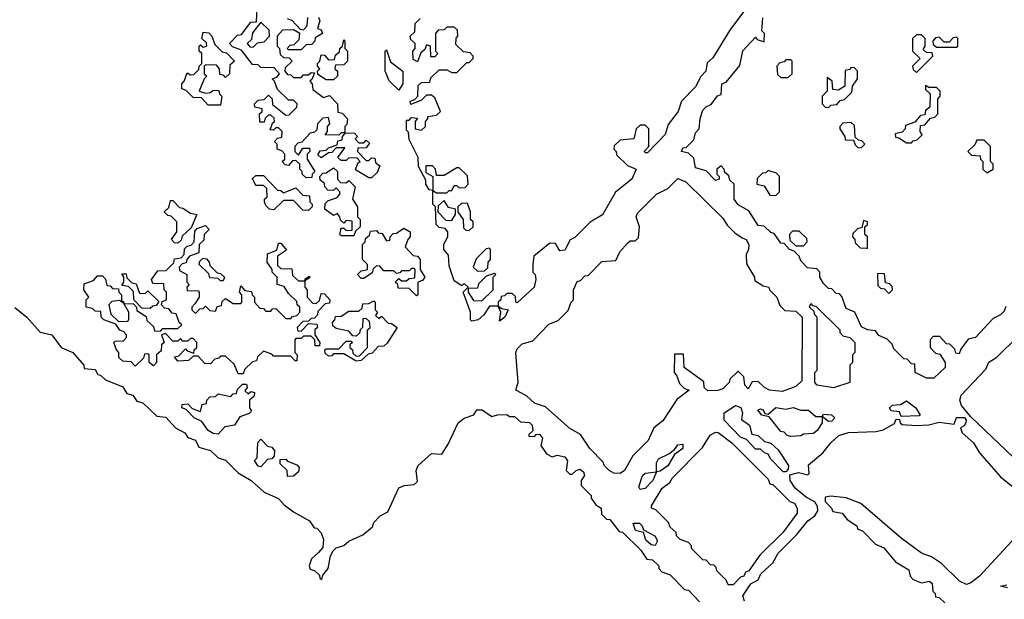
# Model space of a CAD drawing. Extents: x 2708302 to 2968450, y 494490 to 722710.
# Tile 170 of 256: x 2841165 to 2845085, y 669942 to 672250. Entities that reach past the tile are written whole.
import ezdxf

# ---------------------------------------------------------------- set-up
doc = ezdxf.new("R2010")
doc.units = 0

msp = doc.modelspace()

# ---------------------------------------------------------------- linework, layer by layer
at = {"layer": '0CON20XD'}
for points in [[(2842565, 671620), (2842555, 671620), (2842501.7, 671651.7), (2842511.7, 671678.3), (2842520, 671685), (2842508.3, 671698.3), (2842475, 671700), (2842465, 671690), (2842445, 671690), (2842431.7, 671701.7), (2842460, 671740), (2842425, 671740), (2842408.3, 671721.7), (2842395, 671720), (2842365, 671700), (2842351.7, 671711.7), (2842361.7, 671728.3), (2842385, 671730), (2842395, 671740), (2842428.3, 671751.7), (2842431.7, 671768.3), (2842448.3, 671771.7), (2842450, 671785), (2842460, 671795), (2842460, 671800), (2842445, 671800), (2842435, 671790), (2842381.7, 671791.7), (2842390, 671805), (2842390, 671825), (2842400, 671835), (2842395, 671860), (2842371.7, 671858.3), (2842350, 671835), (2842348.3, 671811.7), (2842338.3, 671801.7), (2842321.7, 671798.3), (2842288.3, 671761.7), (2842271.7, 671758.3), (2842260, 671745), (2842260, 671725), (2842275, 671710), (2842291.7, 671738.3), (2842318.3, 671738.3), (2842320, 671725), (2842310, 671715), (2842310, 671695), (2842340, 671645), (2842330, 671635), (2842328.3, 671621.7), (2842305, 671620), (2842290, 671635), (2842290, 671645), (2842280, 671655), (2842280, 671675), (2842265, 671690), (2842251.7, 671688.3), (2842235, 671670), (2842221.7, 671671.7), (2842210, 671685), (2842220, 671695), (2842220, 671715), (2842208.3, 671728.3), (2842190, 671735), (2842190, 671755), (2842180, 671765), (2842191.7, 671778.3), (2842208.3, 671781.7), (2842210, 671805), (2842195, 671820), (2842185, 671820), (2842175, 671810), (2842161.7, 671811.7), (2842171.7, 671838.3), (2842180, 671845), (2842178.3, 671858.3), (2842165, 671870), (2842155, 671870), (2842141.7, 671858.3), (2842138.3, 671841.7), (2842121.7, 671841.7), (2842120, 671875), (2842130, 671885), (2842130, 671895), (2842101.7, 671901.7), (2842100, 671915), (2842115, 671930), (2842138.3, 671931.7), (2842155, 671950), (2842170, 671935), (2842171.7, 671911.7), (2842225, 671870), (2842238.3, 671871.7), (2842268.3, 671901.7), (2842270, 671915), (2842255, 671930), (2842235, 671930), (2842191.7, 671971.7), (2842180, 672005), (2842170, 672015), (2842188.3, 672021.7), (2842200, 672035), (2842178.3, 672058.3), (2842125, 672060), (2842115, 672070), (2842091.7, 672071.7), (2842048.3, 672128.3), (2842011.7, 672141.7), (2842000, 672155), (2842031.7, 672188.3), (2842048.3, 672191.7), (2842085, 672240), (2842108.3, 672241.7), (2842110, 672295)], [(2844055, 672292.5), (2843991.7, 672208.3), (2843925, 672097.5), (2843901.7, 672078.3), (2843896.7, 672045), (2843876.7, 672023.3), (2843855, 671983.3), (2843800, 671925), (2843786.7, 671885), (2843746.7, 671833.3), (2843735, 671792.5), (2843665, 671720), (2843655, 671720), (2843653, 671727), (2843670, 671745), (2843670, 671815), (2843655, 671830), (2843635, 671830), (2843620, 671815), (2843610, 671775), (2843555, 671770), (2843531.7, 671748.3), (2843530, 671735), (2843540, 671725), (2843541.7, 671711.7), (2843585, 671670), (2843620, 671655), (2843602.5, 671615), (2843536.4, 671563.6), (2843485, 671472.5), (2843436.2, 671443.8), (2843375, 671382.5), (2843356.7, 671373.3), (2843335, 671332.5), (2843315, 671330), (2843298.3, 671358.3), (2843275, 671360), (2843211.7, 671308.3), (2843207.5, 671275), (2843207.5, 671245), (2843216.7, 671235), (2843220, 671215), (2843213.3, 671185), (2843145, 671122.5), (2843140, 671125), (2843138.3, 671148.3), (2843125, 671160), (2843105, 671160), (2843095, 671150), (2843081.7, 671148.3), (2843080, 671135), (2843070, 671125), (2843070, 671110), (2843085, 671100), (2843110, 671095), (2843096.7, 671065), (2843075, 671050)], [(2842355, 672260), (2842360, 672245), (2842350, 672215), (2842365, 672210), (2842370, 672195), (2842341.7, 672178.3), (2842340, 672165), (2842328.3, 672151.7), (2842305, 672150), (2842285, 672130), (2842235, 672130), (2842230, 672135), (2842241.7, 672148.3), (2842258.3, 672151.7), (2842278.3, 672171.7), (2842280, 672195), (2842255, 672210), (2842211.7, 672208.3), (2842190, 672185), (2842190, 672145), (2842200, 672135), (2842201.7, 672111.7), (2842215, 672100), (2842238.3, 672098.3), (2842250, 672085), (2842221.7, 672058.3), (2842220, 672045), (2842231.7, 672031.7), (2842245, 672030), (2842255, 672020), (2842285, 672020), (2842295, 672030), (2842315, 672030), (2842325, 672040), (2842338.3, 672038.3), (2842328.3, 672011.7), (2842320, 672005), (2842330, 671995), (2842331.7, 671971.7), (2842375, 671940), (2842398.3, 671948.3), (2842430, 671915), (2842431.7, 671881.7), (2842448.3, 671878.3), (2842470, 671855), (2842467, 671833), (2842460, 671825), (2842460, 671800), (2842498.3, 671798.3), (2842510, 671785), (2842500, 671775), (2842515, 671760), (2842535, 671760), (2842545, 671770), (2842558.3, 671758.3), (2842545, 671740), (2842511.7, 671738.3), (2842510, 671725), (2842545, 671690), (2842555, 671690), (2842565, 671700), (2842578.3, 671698.3), (2842581.7, 671681.7), (2842598.3, 671668.3), (2842588.3, 671641.7), (2842565, 671620)], [(2842230, 672255), (2842248.3, 672248.3), (2842281.7, 672211.7), (2842295, 672210), (2842310, 672225), (2842311.7, 672258.3)], [(2843075, 671050), (2843080, 671085), (2843070, 671110), (2843035, 671110), (2843012.5, 671075), (2842990, 671055), (2842965, 671050), (2842960, 671055), (2842960, 671085), (2842930, 671165), (2842950, 671185), (2842935, 671200), (2842925, 671190), (2842895, 671210), (2842875, 671270), (2842872.5, 671312.5), (2842854, 671335), (2842853.9, 671356.1), (2842870, 671385), (2842870, 671405), (2842858.3, 671418.3), (2842835, 671422.5), (2842823.3, 671435), (2842820, 671505), (2842810, 671515), (2842810, 671570), (2842795, 671572.5), (2842782.5, 671595), (2842781.7, 671611.7), (2842753.3, 671665), (2842751.7, 671701.7), (2842715, 671772.5), (2842712.5, 671802.5), (2842705, 671810), (2842705, 671850), (2842715, 671850), (2842725, 671860), (2842748.3, 671858.3), (2842740, 671845), (2842740, 671815), (2842765, 671810), (2842780, 671825), (2842780, 671845), (2842790, 671855), (2842790, 671865), (2842825, 671870), (2842840, 671885), (2842818.3, 671938.3), (2842805, 671950), (2842785, 671950), (2842765, 671930), (2842721.7, 671911.7), (2842720, 671925), (2842738.3, 671931.7), (2842750, 671945), (2842751.7, 671988.3), (2842765, 672000), (2842798.3, 672001.7), (2842801.7, 672018.3), (2842835, 672050), (2842865, 672050), (2842885, 672040), (2842905, 672040), (2842945, 672080), (2842955, 672080), (2842970, 672095), (2842970, 672105), (2842958.3, 672118.3), (2842931.7, 672121.7), (2842901.7, 672151.7), (2842903, 672177), (2842910, 672185), (2842908.3, 672208.3), (2842895, 672220), (2842865, 672220), (2842855, 672210), (2842831.7, 672208.3), (2842820, 672195), (2842820, 672125), (2842830, 672115), (2842818.3, 672101.7), (2842801.7, 672101.7), (2842800, 672145), (2842785, 672150), (2842778.3, 672131.7), (2842761.7, 672118.3), (2842748.3, 672081.7), (2842731.7, 672091.7), (2842730, 672125), (2842740, 672135), (2842740, 672155), (2842721.7, 672171.7), (2842720, 672185), (2842738.3, 672201.7), (2842740, 672235), (2842760, 672255)], [(2844805, 670822.5), (2844775, 670822.5), (2844730, 670845), (2844728.3, 670878.3), (2844715, 670880), (2844698.3, 670898.3), (2844685, 670900), (2844645, 670940), (2844638.3, 670958.3), (2844618.3, 670978.3), (2844585, 670992.5), (2844571.7, 671011.7), (2844540, 671015), (2844517, 671027), (2844490, 671085), (2844455, 671100), (2844438.3, 671148.3), (2844428.3, 671158.3), (2844415, 671160), (2844398.3, 671178.3), (2844385, 671180), (2844365, 671200), (2844350, 671225), (2844350, 671245), (2844338.3, 671258.3), (2844301.7, 671261.7), (2844275, 671290), (2844268.3, 671308.3), (2844248.3, 671328.3), (2844230, 671335), (2844208.3, 671358.3), (2844195, 671360), (2844168.3, 671398.3), (2844155, 671402.5), (2844128.3, 671428.3), (2844105, 671430), (2844068.3, 671488.3), (2844025, 671512.5), (2844010, 671535), (2844010, 671595), (2843991.7, 671611.7), (2843988.3, 671628.3), (2843971.7, 671641.7), (2843970, 671655), (2843958.3, 671668.3), (2843940, 671655), (2843940, 671635), (2843950, 671625), (2843950, 671615), (2843935, 671610), (2843898.3, 671648.3), (2843855, 671660), (2843848.3, 671698.3), (2843828.3, 671718.3), (2843800, 671725), (2843805, 671740), (2843818.3, 671741.7), (2843848.3, 671771.7), (2843855, 671800), (2843870, 671815), (2843873.6, 671856.4), (2843885, 671890), (2843900, 671905), (2843918.3, 671911.7), (2843943.6, 671946.4), (2843958.3, 671951.7), (2843960, 671995), (2843978.3, 672001.7), (2844032.5, 672067.5), (2844043.9, 672126.1), (2844095, 672180), (2844101.7, 672171.7), (2844128.3, 672161.7), (2844130, 672195), (2844120, 672205), (2844123, 672257)], [(2842095, 672140), (2842111.7, 672158.3), (2842138.3, 672161.7), (2842160, 672185), (2842158.3, 672208.3), (2842125, 672240), (2842091.7, 672198.3), (2842088.3, 672171.7), (2842070, 672155), (2842081.7, 672141.7), (2842095, 672140)], [(2841965, 671910), (2841915, 671910), (2841888.3, 671938.3), (2841855, 671940), (2841828.3, 671968.3), (2841810, 671975), (2841810, 671995), (2841820, 672005), (2841831.7, 672038.3), (2841845, 672030), (2841858.3, 672031.7), (2841878.3, 672051.7), (2841880, 672065), (2841890, 672075), (2841890, 672115), (2841880, 672125), (2841880, 672145), (2841885, 672150), (2841895, 672140), (2841910, 672145), (2841908.3, 672158.3), (2841890, 672175), (2841895, 672200), (2841918.3, 672198.3), (2841930, 672185), (2841941.7, 672151.7), (2841971.7, 672121.7), (2841988.3, 672118.3), (2842020, 672085), (2842001.7, 672068.3), (2842000, 672035), (2841985, 672020), (2841978.3, 672028.3), (2841961.7, 672031.7), (2841960, 672055), (2841948.3, 672068.3), (2841905, 672070), (2841900, 672065), (2841900, 672035), (2841910, 672025), (2841900, 672015), (2841880, 671965), (2841905, 671957.5), (2841925, 671960), (2841935, 671970), (2841958.3, 671968.3), (2841960, 671955), (2841970, 671945), (2841965, 671910)], [(2842415, 672010), (2842385, 672010), (2842351.7, 672031.7), (2842350, 672045), (2842360, 672055), (2842350, 672065), (2842350, 672075), (2842360, 672085), (2842365, 672110), (2842378.3, 672108.3), (2842395, 672090), (2842418.3, 672091.7), (2842421.7, 672108.3), (2842438.3, 672121.7), (2842440, 672135), (2842450, 672145), (2842455, 672170), (2842460, 672165), (2842460, 672135), (2842470, 672125), (2842470, 672085), (2842455, 672070), (2842421.7, 672068.3), (2842420, 672055), (2842430, 672045), (2842430, 672025), (2842415, 672010)], [(2844735, 672040), (2844800, 672105), (2844798.3, 672118.3), (2844775, 672120), (2844761.7, 672131.7), (2844770, 672145), (2844770, 672175), (2844755, 672190), (2844735, 672190), (2844720, 672175), (2844720, 672125), (2844750, 672095), (2844720, 672065), (2844721.7, 672051.7), (2844735, 672040)], [(2844895, 672140), (2844900, 672145), (2844900, 672175), (2844895, 672180), (2844881.7, 672178.3), (2844865, 672160), (2844845, 672160), (2844825, 672180), (2844811.7, 672178.3), (2844800, 672165), (2844801.7, 672151.7), (2844815, 672140), (2844895, 672140)], [(2842675, 671970), (2842636.4, 672006.4), (2842620, 672045), (2842620, 672125), (2842625, 672130), (2842641.7, 672081.7), (2842690, 672045), (2842690, 671995), (2842675, 671970)], [(2844225, 672020), (2844240, 672035), (2844240, 672085), (2844235, 672090), (2844215, 672090), (2844208.3, 672081.7), (2844191.7, 672078.3), (2844180, 672065), (2844181.7, 672031.7), (2844195, 672020), (2844225, 672020)], [(2844385, 671900), (2844395, 671910), (2844418.3, 671911.7), (2844431.7, 671928.3), (2844448.3, 671931.7), (2844478.3, 671961.7), (2844480, 671985), (2844500, 672015), (2844500, 672045), (2844488.3, 672058.3), (2844475, 672060), (2844468.3, 672051.7), (2844451.7, 672048.3), (2844450, 671985), (2844425, 671970), (2844401.7, 671971.7), (2844400, 672005), (2844380, 672020), (2844380, 671965), (2844360, 671945), (2844360, 671915), (2844371.7, 671901.7), (2844385, 671900)], [(2844715, 671760), (2844721.7, 671768.3), (2844738.3, 671771.7), (2844758.3, 671791.7), (2844750, 671805), (2844751.7, 671828.3), (2844768.3, 671831.7), (2844791.7, 671858.3), (2844808.3, 671861.7), (2844820, 671875), (2844820, 671935), (2844830, 671945), (2844830, 671965), (2844815, 671980), (2844785, 671980), (2844771.7, 671988.3), (2844771.7, 671971.7), (2844790, 671955), (2844788.3, 671901.7), (2844771.7, 671888.3), (2844768.3, 671871.7), (2844751.7, 671868.3), (2844728.3, 671841.7), (2844691.7, 671828.3), (2844690, 671815), (2844678.3, 671801.7), (2844650, 671795), (2844651.7, 671781.7), (2844665, 671780), (2844695, 671760), (2844715, 671760)], [(2844515, 671740), (2844530, 671755), (2844518.3, 671768.3), (2844505, 671770), (2844491.7, 671781.7), (2844488.3, 671828.3), (2844475, 671840), (2844441.7, 671838.3), (2844430, 671825), (2844430, 671815), (2844450, 671785), (2844451.7, 671771.7), (2844485, 671770), (2844491.7, 671751.7), (2844501.7, 671741.7), (2844515, 671740)], [(2845015, 671640), (2845040, 671655), (2845040, 671675), (2845030, 671685), (2845030, 671745), (2845005, 671770), (2844975, 671770), (2844968.3, 671751.7), (2844940, 671725), (2844955, 671710), (2844988.3, 671708.3), (2844990, 671695), (2845000, 671685), (2845000, 671655), (2845015, 671640)], [(2842495, 671390), (2842445, 671390), (2842440, 671395), (2842445, 671420), (2842455, 671420), (2842465, 671410), (2842488.3, 671411.7), (2842488.3, 671448.3), (2842465, 671450), (2842455, 671440), (2842441.7, 671451.7), (2842440, 671465), (2842428.3, 671478.3), (2842415, 671470), (2842380, 671495), (2842381.7, 671518.3), (2842391.7, 671528.3), (2842428.3, 671541.7), (2842440, 671555), (2842440, 671565), (2842425, 671580), (2842415, 671570), (2842391.7, 671571.7), (2842380, 671585), (2842378.3, 671598.3), (2842361.7, 671611.7), (2842360, 671625), (2842371.7, 671638.3), (2842385, 671640), (2842415, 671660), (2842430, 671645), (2842430, 671615), (2842441.7, 671601.7), (2842465, 671600), (2842475, 671610), (2842500, 671585), (2842490, 671535), (2842510, 671505), (2842510, 671465), (2842520, 671455), (2842520, 671425), (2842501.7, 671408.3), (2842495, 671390)], [(2842865, 671560), (2842875, 671570), (2842885, 671570), (2842895, 671590), (2842905, 671590), (2842915, 671580), (2842938.3, 671581.7), (2842950, 671595), (2842948.3, 671628.3), (2842915, 671660), (2842905, 671660), (2842855, 671630), (2842825, 671630), (2842820, 671655), (2842808.3, 671668.3), (2842781.7, 671668.3), (2842781.7, 671641.7), (2842810, 671625), (2842810, 671570), (2842825, 671560), (2842865, 671560)], [(2842315, 671490), (2842291.7, 671491.7), (2842255, 671530), (2842215, 671530), (2842177, 671493), (2842160, 671495), (2842145, 671510), (2842140, 671525), (2842140, 671535), (2842150, 671545), (2842148.3, 671578.3), (2842135, 671590), (2842105, 671590), (2842091.7, 671618.3), (2842105, 671630), (2842135, 671630), (2842191.7, 671571.7), (2842205, 671570), (2842215, 671560), (2842265, 671580), (2842291.7, 671551.7), (2842318.3, 671548.3), (2842320, 671525), (2842330, 671515), (2842330, 671505), (2842315, 671490)], [(2843555, 670443.8), (2843530, 670445), (2843512.5, 670455), (2843492.5, 670475), (2843488.3, 670488.3), (2843435, 670542.5), (2843398.3, 670598.3), (2843355, 670622.5), (2843258.3, 670708.3), (2843215, 670723.3), (2843182.5, 670752.5), (2843140, 670775), (2843150, 670805), (2843140, 670925), (2843145, 670940), (2843165, 670960), (2843208.3, 670971.7), (2843271.7, 671038.3), (2843308.3, 671051.7), (2843348.3, 671091.7), (2843360, 671125), (2843370, 671135), (2843370, 671175), (2843385, 671207.5), (2843398.3, 671211.7), (2843415, 671230), (2843428.3, 671231.7), (2843483, 671287), (2843538.3, 671291.7), (2843553.9, 671326.1), (2843585, 671360), (2843595, 671370), (2843615, 671370), (2843628.3, 671381.7), (2843632.5, 671425), (2843620, 671465), (2843625, 671480), (2843700, 671555), (2843745, 671577.5), (2843785, 671617.5), (2843816.7, 671605), (2843965, 671460), (2843981.7, 671431.7), (2844011.7, 671401.7), (2844041.7, 671381.7), (2844056.7, 671375), (2844067.5, 671355), (2844066.7, 671335), (2844057.5, 671315), (2844058.3, 671278.3), (2844090, 671225), (2844091.7, 671211.7), (2844125, 671190), (2844147.5, 671185), (2844150, 671175), (2844180, 671145), (2844191.7, 671111.7), (2844211.7, 671091.7), (2844255, 671090), (2844280, 671065), (2844278.3, 670811.7), (2844255, 670790), (2844200.7, 670769.3), (2844150, 670775), (2844130, 670785), (2844105, 670810), (2844081.7, 670808.3), (2844065, 670780), (2844052.5, 670795), (2844048.3, 670828.3), (2844025, 670850), (2843991.7, 670818.3), (2843990, 670805), (2843965, 670780), (2843945, 670773.3), (2843905, 670772.5), (2843890, 670785), (2843888.3, 670808.3), (2843810, 670865), (2843808.3, 670918.3), (2843771.7, 670918.3), (2843770, 670845), (2843780, 670835), (2843791.7, 670801.7), (2843811.7, 670781.7), (2843830, 670775), (2843781.7, 670738.3), (2843725, 670652.5), (2843690, 670625), (2843667.5, 670575), (2843606.7, 670513.3), (2843572.5, 670455), (2843555, 670443.8)], [(2844175, 671550), (2844190, 671565), (2844190, 671625), (2844178.3, 671638.3), (2844145, 671650), (2844135, 671640), (2844121.7, 671638.3), (2844101.7, 671618.3), (2844100, 671595), (2844128.3, 671588.3), (2844151.7, 671551.7), (2844175, 671550)], [(2841795, 671360), (2841781.7, 671361.7), (2841770, 671375), (2841790, 671405), (2841790, 671445), (2841768.3, 671468.3), (2841755, 671470), (2841740, 671485), (2841758.3, 671501.7), (2841765, 671530), (2841775, 671530), (2841801.7, 671501.7), (2841815, 671500), (2841845, 671480), (2841870, 671475), (2841848.3, 671421.7), (2841811.7, 671388.3), (2841808.3, 671371.7), (2841795, 671360)], [(2842885, 671450), (2842900, 671475), (2842900, 671495), (2842871.7, 671501.7), (2842855, 671530), (2842831.7, 671508.3), (2842830, 671485), (2842861.7, 671451.7), (2842885, 671450)], [(2842955, 671410), (2842970, 671425), (2842970, 671445), (2842960, 671455), (2842960, 671485), (2842948.3, 671518.3), (2842925, 671520), (2842910, 671505), (2842910, 671485), (2842930, 671455), (2842931.7, 671421.7), (2842941.7, 671411.7), (2842955, 671410)], [(2842055, 670840), (2842035, 670840), (2842018.3, 670878.3), (2841985, 670910), (2841965, 670910), (2841958.3, 670901.7), (2841941.7, 670898.3), (2841925, 670880), (2841901.7, 670881.7), (2841875, 670910), (2841855, 670910), (2841837, 670893), (2841795, 670890), (2841781.7, 670908.3), (2841798.3, 670911.7), (2841825, 670940), (2841831.7, 670931.7), (2841858.3, 670921.7), (2841860, 670935), (2841870, 670945), (2841870, 670965), (2841855, 670980), (2841845, 670980), (2841835, 670970), (2841815, 670970), (2841805, 670980), (2841795, 670970), (2841775, 670970), (2841745, 671000), (2841730, 670995), (2841740, 670965), (2841730, 670955), (2841728.3, 670931.7), (2841710, 670915), (2841710, 670885), (2841698.3, 670871.7), (2841680, 670885), (2841680, 670915), (2841675, 670920), (2841661.7, 670918.3), (2841658.3, 670901.7), (2841625, 670870), (2841608.3, 670888.3), (2841575, 670890), (2841560, 670905), (2841560, 670925), (2841550, 670935), (2841540, 670965), (2841545, 670970), (2841578.3, 670971.7), (2841590, 670985), (2841590, 670995), (2841578.3, 671008.3), (2841563.6, 671013.6), (2841548.3, 671038.3), (2841500, 671055), (2841490, 671065), (2841488.3, 671088.3), (2841465, 671090), (2841455, 671100), (2841430, 671105), (2841430, 671135), (2841440, 671145), (2841420, 671175), (2841421.7, 671198.3), (2841458.3, 671211.7), (2841475, 671230), (2841495, 671230), (2841507, 671217), (2841511.7, 671191.7), (2841525, 671190), (2841535, 671180), (2841558.3, 671178.3), (2841560, 671165), (2841570, 671155), (2841570, 671130), (2841578.3, 671128.3), (2841580, 671120), (2841618.3, 671118.3), (2841630, 671105), (2841631.7, 671091.7), (2841668.3, 671068.3), (2841671.7, 671051.7), (2841698.3, 671028.3), (2841701.7, 671011.7), (2841725, 671010), (2841735, 671020), (2841795, 671020), (2841810, 671035), (2841800, 671045), (2841788.3, 671078.3), (2841771.7, 671081.7), (2841758.3, 671098.3), (2841741.7, 671101.7), (2841730, 671115), (2841731.7, 671128.3), (2841750, 671135), (2841750, 671165), (2841740, 671175), (2841738.3, 671198.3), (2841695, 671200), (2841690, 671215), (2841715, 671250), (2841748.3, 671251.7), (2841778.3, 671281.7), (2841781.7, 671298.3), (2841808.3, 671301.7), (2841820, 671315), (2841821.7, 671338.3), (2841831.7, 671348.3), (2841848.3, 671351.7), (2841860, 671365), (2841861.7, 671408.3), (2841871.7, 671418.3), (2841905, 671430), (2841920, 671415), (2841900, 671395), (2841898.3, 671371.7), (2841880, 671355), (2841878.3, 671321.7), (2841841.7, 671308.3), (2841830, 671295), (2841828.3, 671281.7), (2841811.7, 671278.3), (2841800, 671265), (2841801.7, 671251.7), (2841830, 671235), (2841830, 671205), (2841840, 671195), (2841830, 671185), (2841831.7, 671171.7), (2841875, 671170), (2841880, 671165), (2841880, 671145), (2841861.7, 671118.3), (2841850, 671105), (2841850, 671095), (2841865, 671080), (2841881.7, 671098.3), (2841895, 671100), (2841905, 671110), (2841921.7, 671091.7), (2841945, 671090), (2841951.7, 671108.3), (2841968.3, 671111.7), (2841971.7, 671128.3), (2841985, 671140), (2842015, 671120), (2842045, 671120), (2842050, 671125), (2842050, 671155), (2842040, 671165), (2842045, 671190), (2842061.7, 671171.7), (2842088.3, 671168.3), (2842090, 671155), (2842100, 671145), (2842100, 671125), (2842121.7, 671101.7), (2842135, 671100), (2842145, 671090), (2842165, 671090), (2842171.7, 671098.3), (2842185, 671100), (2842225, 671060), (2842245, 671060), (2842251.7, 671068.3), (2842268.3, 671071.7), (2842280, 671085), (2842280, 671105), (2842270, 671115), (2842268.3, 671128.3), (2842235, 671160), (2842218.3, 671188.3), (2842190, 671195), (2842190, 671225), (2842170, 671245), (2842170, 671255), (2842150, 671285), (2842151.7, 671318.3), (2842188.3, 671331.7), (2842195, 671360), (2842205, 671360), (2842227.5, 671332.5), (2842191.7, 671308.3), (2842191.7, 671271.7), (2842205, 671260), (2842248.3, 671258.3), (2842251.7, 671231.7), (2842275, 671210), (2842300, 671210), (2842301.7, 671218.3), (2842318.3, 671228.3), (2842318.3, 671221.7), (2842300, 671210), (2842300, 671185), (2842310, 671175), (2842310, 671145), (2842331.7, 671121.7), (2842345, 671120), (2842358.3, 671131.7), (2842365, 671160), (2842378.3, 671158.3), (2842400, 671135), (2842398.3, 671121.7), (2842381.7, 671118.3), (2842351.7, 671088.3), (2842350, 671075), (2842338.3, 671061.7), (2842325, 671060), (2842315, 671050), (2842291.7, 671048.3), (2842270, 671025), (2842271.7, 671011.7), (2842285, 671010), (2842315, 671040), (2842348.3, 671038.3), (2842350, 671025), (2842340, 671015), (2842340, 670995), (2842360, 670965), (2842358.3, 670951.7), (2842341.7, 670951.7), (2842340, 670975), (2842325, 670990), (2842295, 670990), (2842285, 670980), (2842265, 670980), (2842260, 670975), (2842260, 670925), (2842270, 670915), (2842268.3, 670891.7), (2842261.7, 670891.7), (2842245, 670910), (2842175, 670910), (2842168.3, 670918.3), (2842135, 670930), (2842111.7, 670908.3), (2842108.3, 670891.7), (2842091.7, 670888.3), (2842061.7, 670858.3), (2842055, 670840)], [(2842745, 671150), (2842715, 671180), (2842671.7, 671181.7), (2842670, 671195), (2842660, 671205), (2842675, 671220), (2842685, 671210), (2842705, 671210), (2842715, 671220), (2842738.3, 671221.7), (2842740, 671255), (2842735, 671260), (2842725, 671260), (2842715, 671250), (2842685, 671250), (2842678.3, 671241.7), (2842665, 671240), (2842655, 671250), (2842615, 671250), (2842598.3, 671268.3), (2842585, 671270), (2842571.7, 671258.3), (2842568.3, 671241.7), (2842535, 671220), (2842525, 671220), (2842510, 671235), (2842525, 671250), (2842550, 671255), (2842550, 671275), (2842530, 671295), (2842530, 671355), (2842540, 671365), (2842541.7, 671378.3), (2842558.3, 671391.7), (2842561.7, 671408.3), (2842585, 671410), (2842591.7, 671401.7), (2842608.3, 671398.3), (2842625, 671370), (2842638.3, 671371.7), (2842640, 671385), (2842651.7, 671398.3), (2842665, 671400), (2842695, 671420), (2842720, 671405), (2842720, 671385), (2842710, 671375), (2842700, 671345), (2842731.7, 671311.7), (2842748.3, 671308.3), (2842760, 671295), (2842760, 671255), (2842777.5, 671225), (2842768.3, 671211.7), (2842750, 671205), (2842750, 671155), (2842745, 671150)], [(2844540, 671340), (2844540, 671385), (2844530, 671395), (2844530, 671425), (2844540, 671435), (2844540, 671445), (2844525, 671450), (2844518.3, 671421.7), (2844501.7, 671418.3), (2844481.7, 671398.3), (2844480, 671385), (2844490, 671375), (2844491.7, 671361.7), (2844511.7, 671341.7), (2844535, 671340), (2844540, 671340)], [(2844285, 671350), (2844300, 671365), (2844298.3, 671378.3), (2844268.3, 671408.3), (2844241.7, 671408.3), (2844230, 671395), (2844231.7, 671371.7), (2844255, 671350), (2844285, 671350)], [(2842988.3, 671248.3), (2843015, 671250), (2843028.3, 671261.7), (2843030, 671285), (2843040, 671295), (2843040, 671335), (2843035, 671340), (2843021.7, 671338.3), (2842981.7, 671298.3), (2842970, 671265), (2842988.3, 671248.3)], [(2841975, 671210), (2841965, 671210), (2841955, 671220), (2841921.7, 671221.7), (2841918.3, 671238.3), (2841880, 671275), (2841881.7, 671288.3), (2841895, 671300), (2841908.3, 671298.3), (2841920, 671285), (2841921.7, 671271.7), (2841951.7, 671241.7), (2841965, 671240), (2841980, 671225), (2841975, 671210)], [(2841685, 671100), (2841651.7, 671101.7), (2841620, 671135), (2841618.3, 671168.3), (2841598.3, 671188.3), (2841571.7, 671191.7), (2841580, 671205), (2841580, 671225), (2841571.7, 671238.3), (2841588.3, 671238.3), (2841591.7, 671221.7), (2841611.7, 671201.7), (2841628.3, 671198.3), (2841641.7, 671161.7), (2841665, 671160), (2841675, 671170), (2841718.3, 671128.3), (2841708.3, 671111.7), (2841695, 671110), (2841685, 671100)], [(2843005, 671130), (2843050, 671175), (2843050, 671225), (2843060, 671235), (2843055, 671240), (2843021.7, 671228.3), (2842991.7, 671198.3), (2842988.3, 671181.7), (2842950, 671180), (2842950, 671165), (2842971.7, 671131.7), (2843005, 671130)], [(2844625, 671160), (2844640, 671175), (2844638.3, 671188.3), (2844628.3, 671198.3), (2844611.7, 671201.7), (2844608.3, 671238.3), (2844580, 671240), (2844581.7, 671191.7), (2844591.7, 671181.7), (2844608.3, 671178.3), (2844625, 671160)], [(2841558.3, 671048.3), (2841595, 671050), (2841600, 671055), (2841600, 671085), (2841580, 671120), (2841561.7, 671131.7), (2841531.7, 671128.3), (2841520, 671115), (2841527.5, 671077.5), (2841558.3, 671048.3)], [(2842505, 670890), (2842455, 670920), (2842415, 670920), (2842408.3, 670911.7), (2842395, 670910), (2842381.7, 670921.7), (2842380, 670935), (2842385, 670940), (2842435, 670940), (2842465, 670970), (2842485, 670970), (2842490, 670965), (2842480, 670955), (2842480, 670945), (2842490, 670935), (2842491.7, 670921.7), (2842505, 670910), (2842518.3, 670911.7), (2842550, 670945), (2842550, 671015), (2842560, 671025), (2842558.3, 671048.3), (2842545, 671060), (2842531.7, 671058.3), (2842530, 671025), (2842520, 671015), (2842518.3, 671001.7), (2842505, 670990), (2842491.7, 670991.7), (2842475, 671010), (2842425, 671020), (2842411.7, 671031.7), (2842410, 671045), (2842420, 671055), (2842421.7, 671068.3), (2842445, 671070), (2842475, 671090), (2842515, 671090), (2842528.3, 671101.7), (2842531.7, 671118.3), (2842555, 671120), (2842575, 671130), (2842580, 671125), (2842580, 671095), (2842590, 671085), (2842581.7, 671071.7), (2842595, 671060), (2842605, 671070), (2842631.7, 671041.7), (2842645, 671040), (2842667.5, 671025), (2842628.3, 670961.7), (2842615, 670950), (2842591.7, 670948.3), (2842568.3, 670921.7), (2842551.7, 670918.3), (2842525, 670892.5), (2842505, 670890)], [(2844405, 670784.2), (2844340, 670795), (2844330, 670805), (2844330, 670845), (2844340, 670855), (2844340, 671065), (2844330, 671075), (2844328.3, 671088.3), (2844310, 671105), (2844315, 671120), (2844321.7, 671111.7), (2844335, 671110), (2844430, 671015), (2844430, 671005), (2844441.7, 670991.7), (2844470, 670985), (2844490, 670965), (2844490, 670925), (2844480, 670915), (2844480, 670885), (2844470, 670875), (2844470, 670805), (2844405, 670784.2)], [(2845091.7, 671108.3), (2845085, 671090), (2845070, 671075), (2845040, 671060), (2844970, 670985), (2844941.7, 670978.3), (2844911.7, 670938.3), (2844905, 670920), (2844891.7, 670921.7), (2844888.3, 670938.3), (2844868.3, 670958.3), (2844855, 670960), (2844828.3, 670988.3), (2844801.7, 670988.3), (2844790, 670975), (2844790, 670945), (2844811.7, 670921.7), (2844828.3, 670918.3), (2844850, 670885), (2844850, 670865), (2844805, 670822.5)], [(2841145, 671104), (2841193.8, 671065), (2841246.2, 671006.2), (2841293.3, 670995), (2841330, 670945), (2841376.7, 670925), (2841420, 670875), (2841421.7, 670861.7), (2841465, 670857.5), (2841476.7, 670836.7), (2841486.7, 670835), (2841506.2, 670816.2), (2841575, 670788), (2841591.2, 670761.2), (2841615.4, 670755.4), (2841630.8, 670730.8), (2841655, 670724), (2841711.2, 670671.2), (2841747, 670667), (2841785.6, 670625.6), (2841822, 670605), (2841835, 670586.2), (2841865, 670576), (2841878.3, 670548.3), (2841925, 670534.2), (2841955, 670506), (2841985, 670495.7), (2842035, 670445.8), (2842086.2, 670415), (2842138.3, 670368.3), (2842195, 670344.2), (2842218, 670318), (2842255, 670290), (2842318.8, 670255), (2842337, 670227), (2842347.5, 670225), (2842365, 670207.5), (2842375, 670180), (2842371.7, 670148.3), (2842355, 670128.8), (2842326.4, 670103.6), (2842317.5, 670075), (2842321.7, 670061.7), (2842340, 670055), (2842358.3, 670038.3), (2842360, 670025), (2842368.3, 670021.7), (2842371.7, 670038.3), (2842392.5, 670065), (2842402.5, 670115), (2842412.5, 670135), (2842425, 670146.7), (2842455, 670156), (2842475, 670174.2), (2842531.2, 670198.8), (2842569.3, 670230.7), (2842575, 670247.5), (2842600, 670275), (2842630, 670290), (2842675, 670385.7), (2842696, 670396), (2842735, 670400), (2842748.3, 670411.7), (2842743.8, 670455), (2842751.9, 670475), (2842805, 670522.5), (2842845, 670520), (2842870.7, 670559.3), (2842910.8, 670645), (2842935, 670663.3), (2842973.6, 670676.4), (2842985, 670696), (2843006, 670696), (2843045, 670670), (2843067, 670677), (2843105, 670677.5), (2843115, 670670), (2843135, 670670), (2843158.3, 670648.3), (2843195, 670646), (2843205.8, 670635), (2843207.5, 670612.5), (2843191.7, 670598.3), (2843191.7, 670591.7), (2843215, 670590), (2843221.7, 670598.3), (2843235, 670600), (2843246.4, 670583.6), (2843240, 670555), (2843261.7, 670521.7), (2843285, 670510), (2843305, 670516.7), (2843335, 670510), (2843346.4, 670493.6), (2843340, 670455), (2843355, 670440), (2843365, 670440), (2843380, 670455), (2843395, 670460), (2843410.3, 670450.3), (2843413.8, 670435), (2843400, 670415), (2843400, 670395), (2843440, 670355), (2843440, 670345), (2843458.3, 670318.3), (2843480, 670305), (2843481.7, 670281.7), (2843501.7, 670261.7), (2843515, 670260), (2843551.7, 670211.7), (2843565, 670210), (2843638.3, 670138.3), (2843661.7, 670101.7), (2843685, 670100), (2843710, 670075), (2843710, 670065), (2843721.7, 670051.7), (2843755, 670040), (2843811.7, 669981.7), (2843828.3, 669978.3), (2843871.7, 669931.7)], [(2845149.7, 670479.7), (2844950.5, 670670.5), (2844914.4, 670714.4), (2844908.1, 670735), (2844912.9, 670755), (2845011.1, 670858.9), (2845023.3, 670886.7), (2845055, 670906), (2845140, 670990)], [(2841955, 670600), (2841935, 670602.5), (2841915, 670613.8), (2841890, 670650), (2841860, 670665), (2841828.3, 670698.3), (2841810, 670705), (2841811.7, 670718.3), (2841835, 670720), (2841851.7, 670701.7), (2841885, 670690), (2841891.7, 670718.3), (2841908.3, 670721.7), (2841910, 670735), (2841921.7, 670748.3), (2841945, 670750), (2841955, 670760), (2842005, 670750), (2842015, 670760), (2842028.3, 670761.7), (2842031.7, 670778.3), (2842051.7, 670798.3), (2842068.3, 670798.3), (2842070, 670785), (2842061.7, 670771.7), (2842075, 670760), (2842085, 670770), (2842100, 670765), (2842098.3, 670751.7), (2842080, 670735), (2842080, 670705), (2842088.3, 670691.7), (2842078.3, 670681.7), (2842041.7, 670668.3), (2842020, 670635), (2841981.7, 670628.3), (2841955, 670600)], [(2844215, 670450), (2844205, 670450), (2844155, 670500), (2844145, 670520), (2844130, 670525), (2844115, 670540), (2844095, 670540), (2844058.3, 670578.3), (2844035, 670587.5), (2843970, 670655), (2843970, 670685), (2844015, 670714.3), (2844035.5, 670705.5), (2844042.9, 670685), (2844038.3, 670658.3), (2844070, 670635), (2844080, 670600), (2844105, 670593.8), (2844130, 670570), (2844155, 670563.8), (2844185, 670537.5), (2844225.8, 670475), (2844225, 670460), (2844215, 670450)], [(2844675, 670670), (2844668.3, 670688.3), (2844635, 670692.5), (2844627.5, 670705), (2844640, 670715), (2844672, 670718), (2844695, 670732), (2844732.5, 670705), (2844750, 670675), (2844745, 670672.5), (2844675, 670670)], [(2844235, 670590), (2844220, 670595), (2844208.3, 670608.3), (2844195, 670610), (2844148.3, 670668.3), (2844120, 670675), (2844104.3, 670695.7), (2844115, 670700), (2844125, 670696.2), (2844131.7, 670681.7), (2844145, 670680), (2844175, 670705.6), (2844215, 670698.8), (2844245, 670705.5), (2844275, 670695.8), (2844305.8, 670695.8), (2844335, 670670), (2844360, 670670), (2844365, 670680), (2844397, 670677), (2844410, 670665), (2844398.3, 670651.7), (2844385, 670650), (2844360, 670670), (2844360, 670645), (2844340, 670615), (2844325, 670602.5), (2844285, 670600), (2844275, 670592.5), (2844235, 670590)], [(2844050, 669935), (2844043.8, 669956.2), (2844076.1, 670003.9), (2844105, 670020), (2844116.2, 670043.8), (2844163, 670087), (2844184.1, 670125.9), (2844259.5, 670200.5), (2844303.3, 670255), (2844330, 670275), (2844342.5, 670295), (2844341.7, 670311.7), (2844330, 670330), (2844297, 670347), (2844252.5, 670385), (2844232.5, 670415), (2844231.7, 670438.3), (2844265, 670447.1), (2844302.5, 670437.5), (2844307.5, 670442.5), (2844305, 670477.5), (2844362.5, 670525), (2844394.1, 670565.9), (2844426.2, 670593.8), (2844464.1, 670605.9), (2844575, 670610.8), (2844602.9, 670617.1), (2844648.3, 670641.7), (2844655, 670660), (2844668.3, 670658.3), (2844670, 670645), (2844678.3, 670638.3), (2844735, 670633.8), (2844785, 670636.7), (2844825, 670647.5), (2844885, 670640), (2844895, 670666.7), (2844926, 670666), (2844933.3, 670655), (2844931.2, 670645), (2844925, 670633.3), (2844910, 670625), (2844917.5, 670605), (2844962.5, 670565), (2844986.2, 670525), (2845070, 670430), (2845225.4, 670305.4)], [(2844005, 670000), (2843985, 670000), (2843978.3, 670018.3), (2843940, 670055), (2843938.3, 670068.3), (2843928.3, 670078.3), (2843915, 670080), (2843898.3, 670098.3), (2843885, 670100), (2843840, 670145), (2843840, 670155), (2843828.3, 670168.3), (2843795, 670180), (2843780, 670195), (2843778.3, 670208.3), (2843755, 670230), (2843748.3, 670248.3), (2843698.3, 670298.3), (2843680, 670305), (2843680, 670315), (2843722.5, 670385), (2843753, 670407), (2843764.1, 670425.9), (2843883, 670547), (2843913.8, 670596.2), (2843935, 670607.5), (2843946.1, 670606.1), (2844000, 670565), (2844145, 670420), (2844151.7, 670401.7), (2844165, 670397.5), (2844231.7, 670331.7), (2844250, 670325), (2844260, 670305), (2844260, 670285), (2844205, 670210), (2844111.7, 670118.3), (2844067.5, 670055), (2844055, 670050), (2844047.5, 670035), (2844035, 670030), (2844005, 670000)], [(2842125, 670470), (2842115, 670472.5), (2842100, 670495), (2842110, 670505), (2842113, 670567), (2842125, 670580), (2842151.7, 670551.7), (2842168.3, 670548.3), (2842180, 670535), (2842178.3, 670511.7), (2842168.3, 670501.7), (2842151.7, 670498.3), (2842125, 670470)], [(2843635, 670380), (2843630.5, 670390.5), (2843644, 670435), (2843655.8, 670444.2), (2843700, 670450), (2843700, 670485), (2843707.8, 670502.2), (2843748.8, 670521.2), (2843771.7, 670538.3), (2843785, 670557.5), (2843805, 670560), (2843805, 670542.5), (2843771.7, 670518.3), (2843745, 670474), (2843715, 670452.5), (2843700, 670450), (2843686.2, 670415), (2843655, 670384), (2843635, 670380)], [(2842231.7, 670431.7), (2842230, 670455), (2842201.7, 670481.7), (2842201.7, 670498.3), (2842225, 670500), (2842231.7, 670491.7), (2842268.3, 670478.3), (2842277.5, 670467.5), (2842275, 670450), (2842255, 670432.5), (2842231.7, 670431.7)], [(2845129.7, 670190.3), (2844986.7, 670035), (2844952.3, 670007.7), (2844935, 670001.2), (2844906.7, 670015), (2844834.3, 670084.3), (2844795, 670111.2), (2844755, 670126.2), (2844675, 670186), (2844514.2, 670324.2), (2844455, 670346.2), (2844395, 670352.5), (2844371.7, 670348.3), (2844371.7, 670331.7), (2844397.5, 670305), (2844401.7, 670291.7), (2844440, 670285), (2844460, 670260), (2844497.5, 670235), (2844501.7, 670221.7), (2844520, 670215), (2844571.7, 670161.7), (2844605, 670147.5), (2844651.7, 670091.7), (2844705, 670060), (2844710, 670035), (2844721.7, 670021.7), (2844755, 670007.5), (2844787.5, 670015), (2844798, 670005), (2844800, 669975), (2844810, 669965), (2844811.7, 669951.7), (2844825, 669950), (2844848.3, 669928.3)], [(2843695, 670156.7), (2843679.3, 670159.3), (2843658, 670178), (2843648.3, 670208.3), (2843616.1, 670216.1), (2843607.5, 670245), (2843632.5, 670245), (2843643.3, 670235), (2843648.3, 670218.3), (2843693.8, 670195), (2843704, 670175), (2843695, 670156.7)], [(2845098.3, 669988.3), (2845070, 669995), (2845095, 670000)]]:
    msp.add_lwpolyline(points, dxfattribs=at)

doc.saveas('drawing.dxf')
